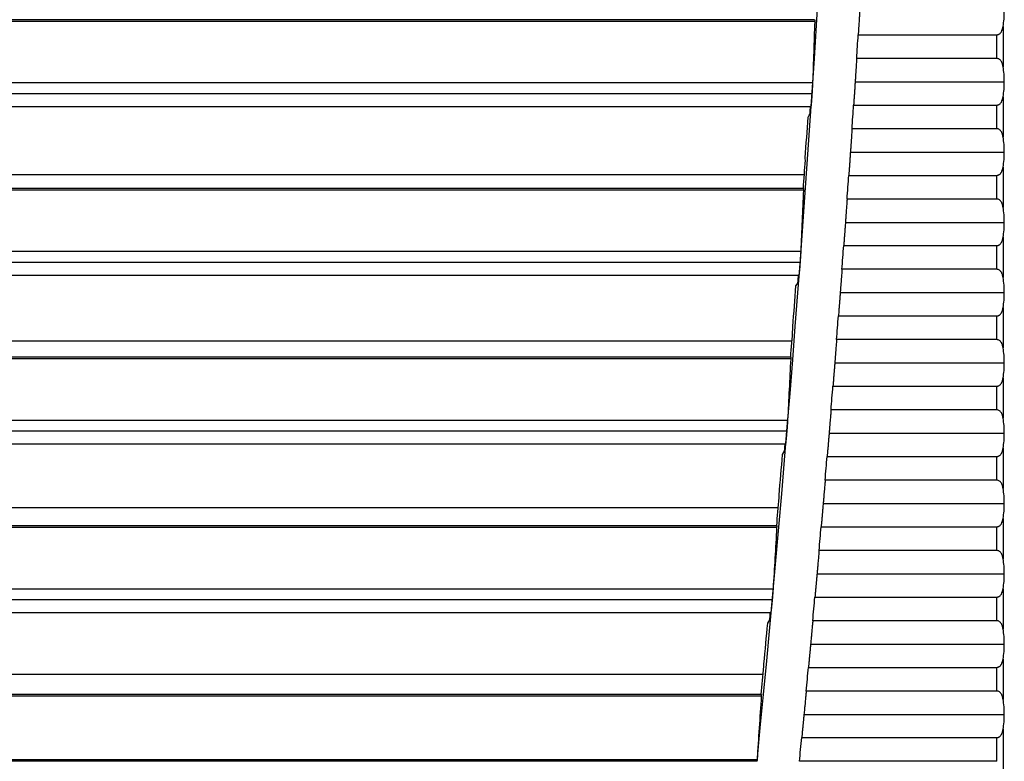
# Model space of a CAD drawing. Header units: millimetres. Extents: x 0 to 1956, y 0 to 1511.
# Tile 22 of 56: x 934 to 1004, y 884 to 937. Entities that reach past the tile are written whole.
import ezdxf

# ---------------------------------------------------------------- set-up
doc = ezdxf.new("R2010")
doc.units = ezdxf.units.MM
doc.header["$LTSCALE"] = 7

msp = doc.modelspace()

# ---------------------------------------------------------------- linework, layer by layer
for p, q in [((990.391, 936.517), (866.771, 936.517)), ((990.388, 936.651), (866.78, 936.651)), ((1003.796, 936.169), (1003.796, 933.299)), ((993.486, 935.576), (1003.336, 935.576)), ((1003.336, 933.893), (1003.336, 935.576)), ((1003.336, 933.893), (993.378, 933.893)), ((993.27, 932.234), (1003.879, 932.234)), ((740.091, 932.172), (990.242, 932.172)), ((990.198, 931.377), (740.136, 931.377)), ((1003.796, 931.169), (1003.796, 928.299)), ((990.119, 930.454), (740.214, 930.454)), ((993.16, 930.576), (1003.336, 930.576)), ((1003.336, 928.893), (1003.336, 930.576)), ((1003.336, 928.893), (993.046, 928.893)), ((992.932, 927.234), (1003.879, 927.234)), ((1003.796, 926.169), (1003.796, 923.299)), ((871.167, 925.643), (989.657, 925.643)), ((992.817, 925.576), (1003.336, 925.576)), ((1003.336, 923.893), (1003.336, 925.576)), ((989.586, 924.517), (866.771, 924.517)), ((989.584, 924.651), (866.78, 924.651)), ((1003.336, 923.893), (992.698, 923.893)), ((992.578, 922.234), (1003.879, 922.234)), ((1003.796, 921.169), (1003.796, 918.299)), ((992.457, 920.576), (1003.336, 920.576)), ((1003.336, 918.893), (1003.336, 920.576)), ((740.931, 920.172), (989.402, 920.172)), ((989.351, 919.377), (740.982, 919.377)), ((989.266, 918.454), (741.067, 918.454)), ((1003.336, 918.893), (992.332, 918.893)), ((992.207, 917.234), (1003.879, 917.234)), ((1003.796, 916.169), (1003.796, 913.299)), ((992.081, 915.576), (1003.336, 915.576)), ((1003.336, 913.893), (1003.336, 915.576)), ((871.167, 913.793), (988.776, 913.793)), ((1003.336, 913.893), (991.95, 913.893)), ((988.685, 912.651), (866.78, 912.651)), ((988.684, 912.517), (866.771, 912.517)), ((991.82, 912.234), (1003.879, 912.234)), ((991.688, 910.576), (1003.336, 910.576)), ((1003.336, 908.893), (1003.336, 910.576)), ((1003.796, 911.169), (1003.796, 908.299)), ((1003.336, 908.893), (991.552, 908.893)), ((741.868, 908.172), (988.466, 908.172)), ((988.408, 907.377), (741.925, 907.377)), ((991.416, 907.234), (1003.879, 907.234)), ((988.315, 906.454), (742.018, 906.454)), ((1003.796, 906.169), (1003.796, 903.299)), ((991.278, 905.576), (1003.336, 905.576)), ((1003.336, 903.893), (1003.336, 905.576)), ((1003.336, 903.893), (991.136, 903.893)), ((990.994, 902.234), (1003.879, 902.234)), ((871.167, 901.943), (987.8, 901.943)), ((1003.796, 901.169), (1003.796, 898.299)), ((987.685, 900.517), (866.771, 900.517)), ((987.688, 900.651), (866.78, 900.651)), ((990.851, 900.576), (1003.336, 900.576)), ((1003.336, 898.893), (1003.336, 900.576)), ((1003.336, 898.893), (990.704, 898.893)), ((990.556, 897.234), (1003.879, 897.234)), ((742.901, 896.172), (987.432, 896.172)), ((1003.796, 896.169), (1003.796, 893.299)), ((987.368, 895.377), (742.965, 895.377)), ((990.407, 895.576), (1003.336, 895.576)), ((1003.336, 893.893), (1003.336, 895.576)), ((987.268, 894.454), (743.065, 894.454)), ((1003.336, 893.893), (990.254, 893.893)), ((990.102, 892.234), (1003.879, 892.234)), ((1003.796, 891.169), (1003.796, 888.299)), ((989.947, 890.576), (1003.336, 890.576)), ((1003.336, 888.893), (1003.336, 890.576)), ((871.167, 890.093), (986.731, 890.093)), ((1003.336, 888.893), (989.788, 888.893)), ((986.59, 888.517), (866.771, 888.517)), ((986.593, 888.651), (866.78, 888.651)), ((989.63, 887.234), (1003.879, 887.234)), ((1003.796, 886.169), (1003.796, 883.299)), ((989.47, 885.576), (1003.336, 885.576)), ((1003.336, 883.893), (1003.336, 885.576)), ((744.042, 884.032), (986.292, 884.032)), ((986.291, 883.898), (744.042, 883.898)), ((1003.336, 883.893), (989.305, 883.893))]:
    msp.add_line(p, q)
at = {"flags": 128}
for points in [[(990.059, 929.954), (990.063, 930.017), (990.067, 930.079), (990.071, 930.142), (990.075, 930.204), (990.08, 930.267), (990.084, 930.329), (990.088, 930.392), (990.092, 930.454)], [(989.92, 929.71), (989.997, 929.847), (990.059, 929.954)], [(989.727, 926.651), (989.724, 926.749), (989.722, 926.827)], [(989.201, 917.954), (989.206, 918.017), (989.21, 918.079), (989.215, 918.142), (989.22, 918.204), (989.224, 918.267), (989.229, 918.329), (989.234, 918.392), (989.239, 918.454)], [(989.06, 917.71), (989.139, 917.847), (989.201, 917.954)], [(988.843, 914.651), (988.841, 914.749), (988.839, 914.827)], [(988.246, 905.954), (988.252, 906.017), (988.257, 906.079), (988.262, 906.142), (988.267, 906.204), (988.272, 906.267), (988.278, 906.329), (988.283, 906.392), (988.288, 906.454)], [(988.103, 905.71), (988.183, 905.847), (988.246, 905.954)], [(987.861, 902.651), (987.86, 902.749), (987.859, 902.827)], [(987.195, 893.954), (987.201, 894.017), (987.206, 894.079), (987.212, 894.142), (987.218, 894.204), (987.223, 894.267), (987.229, 894.329), (987.235, 894.392), (987.241, 894.454)], [(987.05, 893.71), (987.131, 893.847), (987.195, 893.954)], [(986.783, 890.651), (986.782, 890.749), (986.782, 890.827)]]:
    msp.add_lwpolyline(points, dxfattribs=at)
for radius, start, end in [(1500, 354.376187, 6.046372), (1503, 356.299697, 356.364), (1503, 356.108673, 356.17299), (1499.825, 356.021324, 356.131721), (1499.843, 355.938027, 356.014618), (1503, 355.917606, 355.981938), (1503, 355.726493, 355.790841), (1499.825, 355.561664, 355.672125), (1503, 355.535333, 355.599697), (1499.843, 355.478323, 355.554959), (1503, 355.344122, 355.408504), (1499.825, 355.101717, 355.21225), (1503, 355.15286, 355.217259), (1499.843, 355.018326, 355.095014), (1503, 354.961544, 355.025962), (1503, 354.770171, 354.834608), (1499.825, 354.641454, 354.752066), (1499.843, 354.558008, 354.634751), (1503, 354.57874, 354.643197), (1503, 354.387248, 354.451726)]:
    msp.add_arc((-506.489, 1030.893), radius, start, end)
for points, knots in [([(993.59, 937.234), (993.586, 937.174), (993.579, 937.055), (993.568, 936.882), (993.558, 936.718), (993.548, 936.563), (993.539, 936.417), (993.531, 936.281), (993.523, 936.153), (993.515, 936.036), (993.508, 935.927), (993.502, 935.827), (993.496, 935.736), (993.491, 935.653), (993.487, 935.601), (993.486, 935.576)], [0, 0, 0, 0, 0.103229, 0.202074, 0.296535, 0.386612, 0.472304, 0.553612, 0.630536, 0.703075, 0.77123, 0.835, 0.894384, 0.949385, 1, 1, 1, 1]), ([(990.39, 936.651), (990.391, 936.65), (990.392, 936.648), (990.392, 936.637), (990.393, 936.615), (990.392, 936.578), (990.391, 936.537), (990.391, 936.517)], [0, 0, 0, 0, 0.165255, 0.331004, 0.498503, 0.749066, 1, 1, 1, 1]), ([(1003.336, 935.576), (1003.353, 935.577), (1003.389, 935.579), (1003.441, 935.592), (1003.491, 935.612), (1003.55, 935.648), (1003.614, 935.706), (1003.689, 935.809), (1003.756, 935.963), (1003.782, 936.097), (1003.796, 936.169)], [0, 0, 0, 0, 0.06087, 0.121652, 0.184319, 0.250676, 0.369054, 0.500989, 0.728481, 1, 1, 1, 1]), ([(993.378, 933.893), (993.375, 933.847), (993.369, 933.75), (993.358, 933.592), (993.347, 933.415), (993.334, 933.217), (993.319, 932.999), (993.304, 932.762), (993.287, 932.504), (993.276, 932.326), (993.27, 932.234)], [0, 0, 0, 0, 0.093262, 0.195593, 0.306993, 0.427461, 0.556996, 0.695598, 0.843267, 1, 1, 1, 1]), ([(1003.796, 933.299), (1003.789, 933.337), (1003.776, 933.41), (1003.748, 933.511), (1003.714, 933.6), (1003.67, 933.684), (1003.615, 933.762), (1003.538, 933.831), (1003.445, 933.882), (1003.371, 933.889), (1003.336, 933.893)], [0, 0, 0, 0, 0.141663, 0.271565, 0.390457, 0.499316, 0.630916, 0.749123, 0.878286, 1, 1, 1, 1]), ([(993.27, 932.234), (993.266, 932.174), (993.258, 932.056), (993.247, 931.883), (993.236, 931.719), (993.226, 931.564), (993.216, 931.418), (993.207, 931.282), (993.199, 931.154), (993.191, 931.037), (993.183, 930.928), (993.177, 930.828), (993.17, 930.736), (993.165, 930.653), (993.161, 930.601), (993.16, 930.576)], [0, 0, 0, 0, 0.103057, 0.201758, 0.296104, 0.386095, 0.47173, 0.55301, 0.629933, 0.702501, 0.770713, 0.834569, 0.894069, 0.949212, 1, 1, 1, 1]), ([(990.242, 932.172), (990.241, 932.158), (990.24, 932.13), (990.238, 932.081), (990.235, 932.018), (990.231, 931.937), (990.226, 931.838), (990.22, 931.73), (990.213, 931.616), (990.206, 931.498), (990.2, 931.417), (990.198, 931.377)], [0, 0, 0, 0, 0.082846, 0.16626, 0.250842, 0.374257, 0.500071, 0.623714, 0.750307, 0.874416, 1, 1, 1, 1]), ([(990.198, 931.377), (990.196, 931.347), (990.191, 931.286), (990.185, 931.196), (990.179, 931.108), (990.171, 930.994), (990.16, 930.86), (990.149, 930.721), (990.139, 930.605), (990.13, 930.521), (990.123, 930.464), (990.121, 930.458), (990.119, 930.454)], [0, 0, 0, 0, 0.062278, 0.124349, 0.186788, 0.250161, 0.373599, 0.499914, 0.622475, 0.749205, 0.874565, 1, 1, 1, 1]), ([(1003.336, 930.576), (1003.353, 930.577), (1003.389, 930.579), (1003.441, 930.592), (1003.491, 930.612), (1003.55, 930.648), (1003.614, 930.706), (1003.689, 930.809), (1003.756, 930.963), (1003.782, 931.097), (1003.796, 931.169)], [0, 0, 0, 0, 0.0608704, 0.1216521, 0.1843187, 0.2506761, 0.3690545, 0.5009893, 0.7284807, 1, 1, 1, 1]), ([(993.046, 928.893), (993.043, 928.847), (993.036, 928.75), (993.025, 928.592), (993.013, 928.415), (993, 928.218), (992.985, 928), (992.969, 927.762), (992.951, 927.505), (992.939, 927.326), (992.932, 927.234)], [0, 0, 0, 0, 0.093086, 0.195291, 0.306615, 0.427058, 0.556619, 0.695296, 0.84309, 1, 1, 1, 1]), ([(1003.796, 928.299), (1003.789, 928.337), (1003.776, 928.41), (1003.748, 928.511), (1003.714, 928.6), (1003.67, 928.684), (1003.615, 928.762), (1003.538, 928.831), (1003.445, 928.882), (1003.371, 928.889), (1003.336, 928.893)], [0, 0, 0, 0, 0.1416631, 0.2715652, 0.3904567, 0.4993164, 0.6309156, 0.7491233, 0.8782856, 1, 1, 1, 1]), ([(992.932, 927.234), (992.928, 927.174), (992.92, 927.056), (992.908, 926.883), (992.897, 926.72), (992.886, 926.565), (992.876, 926.419), (992.867, 926.283), (992.858, 926.155), (992.849, 926.037), (992.842, 925.928), (992.835, 925.828), (992.828, 925.737), (992.822, 925.653), (992.819, 925.601), (992.817, 925.576)], [0, 0, 0, 0, 0.102903, 0.201476, 0.29572, 0.385634, 0.471218, 0.552471, 0.629395, 0.701988, 0.770251, 0.834184, 0.893787, 0.949058, 1, 1, 1, 1]), ([(1003.336, 925.576), (1003.353, 925.577), (1003.389, 925.579), (1003.441, 925.592), (1003.491, 925.612), (1003.55, 925.648), (1003.614, 925.706), (1003.689, 925.809), (1003.756, 925.963), (1003.782, 926.097), (1003.796, 926.169)], [0, 0, 0, 0, 0.06087, 0.121652, 0.184319, 0.250676, 0.369054, 0.500989, 0.728481, 1, 1, 1, 1]), ([(989.586, 924.651), (989.587, 924.65), (989.588, 924.648), (989.588, 924.637), (989.589, 924.615), (989.588, 924.578), (989.586, 924.537), (989.586, 924.517)], [0, 0, 0, 0, 0.16525, 0.330997, 0.498498, 0.749063, 1, 1, 1, 1]), ([(992.698, 923.893), (992.694, 923.847), (992.687, 923.75), (992.676, 923.593), (992.663, 923.416), (992.649, 923.218), (992.633, 923.001), (992.616, 922.763), (992.598, 922.505), (992.585, 922.326), (992.578, 922.234)], [0, 0, 0, 0, 0.0929247, 0.1950146, 0.3062695, 0.426689, 0.5562725, 0.6950194, 0.8429289, 1, 1, 1, 1]), ([(1003.796, 923.299), (1003.789, 923.337), (1003.776, 923.41), (1003.748, 923.511), (1003.714, 923.6), (1003.67, 923.684), (1003.615, 923.762), (1003.538, 923.831), (1003.445, 923.882), (1003.371, 923.889), (1003.336, 923.893)], [0, 0, 0, 0, 0.141663, 0.271565, 0.390457, 0.499316, 0.630916, 0.749123, 0.878286, 1, 1, 1, 1]), ([(992.578, 922.234), (992.574, 922.178), (992.566, 922.07), (992.555, 921.915), (992.545, 921.776), (992.536, 921.653), (992.528, 921.544), (992.521, 921.451), (992.51, 921.294), (992.494, 921.077), (992.475, 920.812), (992.463, 920.652), (992.457, 920.576)], [0, 0, 0, 0, 0.09656, 0.184739, 0.264538, 0.335955, 0.39899, 0.453643, 0.499914, 0.679257, 0.845953, 1, 1, 1, 1]), ([(1003.336, 920.576), (1003.353, 920.577), (1003.389, 920.579), (1003.441, 920.592), (1003.491, 920.612), (1003.55, 920.648), (1003.614, 920.706), (1003.689, 920.809), (1003.756, 920.963), (1003.782, 921.097), (1003.796, 921.169)], [0, 0, 0, 0, 0.06087, 0.121652, 0.184319, 0.250676, 0.369054, 0.500989, 0.728481, 1, 1, 1, 1]), ([(989.402, 920.172), (989.402, 920.158), (989.4, 920.13), (989.398, 920.081), (989.394, 920.018), (989.39, 919.937), (989.383, 919.838), (989.376, 919.73), (989.369, 919.616), (989.36, 919.498), (989.354, 919.417), (989.351, 919.377)], [0, 0, 0, 0, 0.0828377, 0.1662501, 0.2508367, 0.374254, 0.5000731, 0.623711, 0.7503068, 0.8744138, 1, 1, 1, 1]), ([(989.351, 919.377), (989.349, 919.347), (989.345, 919.286), (989.338, 919.196), (989.331, 919.108), (989.321, 918.994), (989.31, 918.86), (989.297, 918.721), (989.286, 918.605), (989.277, 918.521), (989.27, 918.464), (989.267, 918.458), (989.266, 918.454)], [0, 0, 0, 0, 0.062278, 0.124349, 0.186788, 0.25016, 0.373604, 0.499913, 0.62248, 0.749206, 0.874571, 1, 1, 1, 1]), ([(992.332, 918.893), (992.329, 918.847), (992.322, 918.751), (992.31, 918.593), (992.296, 918.416), (992.281, 918.219), (992.265, 918.001), (992.247, 917.763), (992.228, 917.505), (992.214, 917.326), (992.207, 917.234)], [0, 0, 0, 0, 0.0927762, 0.1947599, 0.3059511, 0.4263493, 0.555954, 0.6947646, 0.8427802, 1, 1, 1, 1]), ([(1003.796, 918.299), (1003.789, 918.337), (1003.776, 918.41), (1003.748, 918.511), (1003.714, 918.6), (1003.67, 918.684), (1003.615, 918.762), (1003.538, 918.831), (1003.445, 918.882), (1003.371, 918.889), (1003.336, 918.893)], [0, 0, 0, 0, 0.141663, 0.271565, 0.390457, 0.499316, 0.630916, 0.749123, 0.878286, 1, 1, 1, 1]), ([(992.207, 917.234), (992.203, 917.178), (992.195, 917.07), (992.183, 916.916), (992.173, 916.777), (992.163, 916.653), (992.155, 916.545), (992.148, 916.452), (992.136, 916.294), (992.119, 916.077), (992.099, 915.812), (992.087, 915.652), (992.081, 915.576)], [0, 0, 0, 0, 0.096305, 0.184314, 0.264028, 0.335445, 0.398565, 0.453388, 0.499914, 0.679212, 0.845908, 1, 1, 1, 1]), ([(1003.336, 915.576), (1003.353, 915.577), (1003.389, 915.579), (1003.441, 915.592), (1003.491, 915.612), (1003.55, 915.648), (1003.614, 915.706), (1003.689, 915.809), (1003.756, 915.963), (1003.782, 916.097), (1003.796, 916.169)], [0, 0, 0, 0, 0.06087, 0.121652, 0.184319, 0.250676, 0.369054, 0.500989, 0.728481, 1, 1, 1, 1]), ([(991.95, 913.893), (991.947, 913.847), (991.939, 913.751), (991.927, 913.593), (991.913, 913.417), (991.897, 913.219), (991.88, 913.002), (991.862, 912.763), (991.841, 912.505), (991.827, 912.326), (991.82, 912.234)], [0, 0, 0, 0, 0.092639, 0.194525, 0.305657, 0.426035, 0.55566, 0.694529, 0.842643, 1, 1, 1, 1]), ([(1003.796, 913.299), (1003.789, 913.337), (1003.776, 913.41), (1003.748, 913.511), (1003.714, 913.6), (1003.67, 913.684), (1003.615, 913.762), (1003.538, 913.831), (1003.445, 913.882), (1003.371, 913.889), (1003.336, 913.893)], [0, 0, 0, 0, 0.141663, 0.271565, 0.390457, 0.499316, 0.630916, 0.749123, 0.878286, 1, 1, 1, 1]), ([(988.686, 912.651), (988.686, 912.65), (988.687, 912.648), (988.688, 912.637), (988.688, 912.615), (988.687, 912.578), (988.685, 912.537), (988.684, 912.517)], [0, 0, 0, 0, 0.165245, 0.330989, 0.498492, 0.749059, 1, 1, 1, 1]), ([(991.82, 912.234), (991.815, 912.178), (991.807, 912.07), (991.795, 911.916), (991.784, 911.778), (991.774, 911.654), (991.765, 911.546), (991.758, 911.452), (991.745, 911.294), (991.728, 911.077), (991.707, 910.812), (991.694, 910.653), (991.688, 910.576)], [0, 0, 0, 0, 0.096076, 0.183932, 0.26357, 0.334987, 0.398183, 0.453159, 0.499914, 0.679172, 0.845868, 1, 1, 1, 1]), ([(1003.336, 910.576), (1003.353, 910.577), (1003.389, 910.579), (1003.441, 910.592), (1003.491, 910.612), (1003.55, 910.648), (1003.614, 910.706), (1003.689, 910.809), (1003.756, 910.963), (1003.782, 911.097), (1003.796, 911.169)], [0, 0, 0, 0, 0.06087, 0.121652, 0.184319, 0.250676, 0.369054, 0.500989, 0.728481, 1, 1, 1, 1]), ([(991.552, 908.893), (991.548, 908.847), (991.54, 908.751), (991.527, 908.594), (991.512, 908.417), (991.496, 908.22), (991.478, 908.002), (991.459, 907.764), (991.438, 907.505), (991.423, 907.326), (991.416, 907.234)], [0, 0, 0, 0, 0.092512, 0.194306, 0.305384, 0.425744, 0.555387, 0.694311, 0.842515, 1, 1, 1, 1]), ([(1003.796, 908.299), (1003.789, 908.337), (1003.776, 908.41), (1003.748, 908.511), (1003.714, 908.6), (1003.67, 908.684), (1003.615, 908.762), (1003.538, 908.831), (1003.445, 908.882), (1003.371, 908.889), (1003.336, 908.893)], [0, 0, 0, 0, 0.141663, 0.271565, 0.390457, 0.499316, 0.630916, 0.749123, 0.878286, 1, 1, 1, 1]), ([(988.466, 908.172), (988.465, 908.158), (988.463, 908.13), (988.46, 908.081), (988.456, 908.018), (988.451, 907.937), (988.444, 907.838), (988.436, 907.73), (988.427, 907.616), (988.418, 907.498), (988.412, 907.417), (988.408, 907.377)], [0, 0, 0, 0, 0.082829, 0.166239, 0.250831, 0.374251, 0.500076, 0.623708, 0.750307, 0.874411, 1, 1, 1, 1]), ([(988.408, 907.377), (988.406, 907.347), (988.401, 907.286), (988.393, 907.196), (988.385, 907.108), (988.375, 906.994), (988.363, 906.86), (988.349, 906.721), (988.337, 906.605), (988.327, 906.521), (988.319, 906.464), (988.317, 906.458), (988.315, 906.454)], [0, 0, 0, 0, 0.0622786, 0.1243503, 0.186789, 0.2501587, 0.373609, 0.499912, 0.6224848, 0.7492068, 0.8745779, 1, 1, 1, 1]), ([(991.416, 907.234), (991.411, 907.178), (991.402, 907.071), (991.389, 906.917), (991.378, 906.778), (991.368, 906.655), (991.359, 906.546), (991.351, 906.452), (991.338, 906.294), (991.32, 906.077), (991.297, 905.812), (991.284, 905.653), (991.278, 905.576)], [0, 0, 0, 0, 0.0958689, 0.1835876, 0.2631557, 0.3345728, 0.3978383, 0.452952, 0.4999136, 0.6791353, 0.8458309, 1, 1, 1, 1]), ([(1003.336, 905.576), (1003.353, 905.577), (1003.389, 905.579), (1003.441, 905.592), (1003.491, 905.612), (1003.55, 905.648), (1003.614, 905.706), (1003.689, 905.809), (1003.756, 905.963), (1003.782, 906.097), (1003.796, 906.169)], [0, 0, 0, 0, 0.06087, 0.121652, 0.184319, 0.250676, 0.369054, 0.500989, 0.728481, 1, 1, 1, 1]), ([(991.136, 903.893), (991.132, 903.847), (991.124, 903.751), (991.11, 903.594), (991.095, 903.417), (991.078, 903.22), (991.06, 903.002), (991.04, 902.764), (991.018, 902.506), (991.002, 902.327), (990.994, 902.234)], [0, 0, 0, 0, 0.0923934, 0.1941035, 0.3051304, 0.4254737, 0.555133, 0.6941077, 0.842397, 1, 1, 1, 1]), ([(1003.796, 903.299), (1003.789, 903.337), (1003.776, 903.41), (1003.748, 903.511), (1003.714, 903.6), (1003.67, 903.684), (1003.615, 903.762), (1003.538, 903.831), (1003.445, 903.882), (1003.371, 903.889), (1003.336, 903.893)], [0, 0, 0, 0, 0.141663, 0.271565, 0.390457, 0.499316, 0.630916, 0.749123, 0.878286, 1, 1, 1, 1]), ([(990.994, 902.234), (990.99, 902.178), (990.98, 902.071), (990.967, 901.918), (990.955, 901.779), (990.945, 901.656), (990.935, 901.547), (990.927, 901.453), (990.913, 901.294), (990.895, 901.077), (990.872, 900.812), (990.858, 900.653), (990.851, 900.576)], [0, 0, 0, 0, 0.095681, 0.183275, 0.26278, 0.334197, 0.397525, 0.452764, 0.499914, 0.679102, 0.845798, 1, 1, 1, 1]), ([(1003.336, 900.576), (1003.353, 900.577), (1003.389, 900.579), (1003.441, 900.592), (1003.491, 900.612), (1003.55, 900.648), (1003.614, 900.706), (1003.689, 900.809), (1003.756, 900.963), (1003.782, 901.097), (1003.796, 901.169)], [0, 0, 0, 0, 0.06087, 0.121652, 0.184319, 0.250676, 0.369054, 0.500989, 0.728481, 1, 1, 1, 1]), ([(987.688, 900.651), (987.689, 900.65), (987.69, 900.648), (987.69, 900.637), (987.69, 900.615), (987.689, 900.578), (987.687, 900.537), (987.685, 900.517)], [0, 0, 0, 0, 0.165238, 0.33098, 0.498486, 0.749055, 1, 1, 1, 1]), ([(990.704, 898.893), (990.699, 898.847), (990.691, 898.751), (990.677, 898.594), (990.661, 898.418), (990.644, 898.221), (990.624, 898.003), (990.603, 897.764), (990.581, 897.506), (990.565, 897.327), (990.556, 897.234)], [0, 0, 0, 0, 0.092283, 0.193914, 0.304894, 0.425221, 0.554896, 0.693918, 0.842286, 1, 1, 1, 1]), ([(1003.796, 898.299), (1003.789, 898.337), (1003.776, 898.41), (1003.748, 898.511), (1003.714, 898.6), (1003.67, 898.684), (1003.615, 898.762), (1003.538, 898.831), (1003.445, 898.882), (1003.371, 898.889), (1003.336, 898.893)], [0, 0, 0, 0, 0.1416631, 0.2715652, 0.3904567, 0.4993164, 0.6309156, 0.7491233, 0.8782856, 1, 1, 1, 1]), ([(990.556, 897.234), (990.551, 897.178), (990.542, 897.071), (990.528, 896.918), (990.516, 896.78), (990.505, 896.656), (990.495, 896.547), (990.486, 896.453), (990.472, 896.294), (990.453, 896.078), (990.429, 895.812), (990.414, 895.653), (990.407, 895.576)], [0, 0, 0, 0, 0.09551, 0.182989, 0.262438, 0.333855, 0.39724, 0.452593, 0.499913, 0.679072, 0.845767, 1, 1, 1, 1]), ([(987.432, 896.172), (987.431, 896.158), (987.429, 896.13), (987.426, 896.08), (987.422, 896.017), (987.416, 895.937), (987.408, 895.838), (987.399, 895.73), (987.389, 895.616), (987.379, 895.497), (987.372, 895.417), (987.368, 895.377)], [0, 0, 0, 0, 0.082819, 0.166228, 0.250825, 0.374248, 0.500079, 0.623705, 0.750308, 0.874409, 1, 1, 1, 1]), ([(1003.336, 895.576), (1003.353, 895.577), (1003.389, 895.579), (1003.441, 895.592), (1003.491, 895.612), (1003.55, 895.648), (1003.614, 895.706), (1003.689, 895.809), (1003.756, 895.963), (1003.782, 896.097), (1003.796, 896.169)], [0, 0, 0, 0, 0.06087, 0.121652, 0.184319, 0.250676, 0.369054, 0.500989, 0.728481, 1, 1, 1, 1]), ([(987.368, 895.377), (987.366, 895.347), (987.36, 895.286), (987.352, 895.196), (987.343, 895.108), (987.332, 894.994), (987.319, 894.86), (987.304, 894.721), (987.291, 894.605), (987.28, 894.521), (987.272, 894.464), (987.269, 894.458), (987.268, 894.454)], [0, 0, 0, 0, 0.062279, 0.124352, 0.18679, 0.250158, 0.373615, 0.499911, 0.62249, 0.749208, 0.874585, 1, 1, 1, 1]), ([(990.254, 893.893), (990.25, 893.847), (990.242, 893.754), (990.228, 893.606), (990.213, 893.447), (990.198, 893.278), (990.18, 893.085), (990.159, 892.853), (990.132, 892.564), (990.112, 892.35), (990.102, 892.234)], [0, 0, 0, 0, 0.092233, 0.188372, 0.288418, 0.392371, 0.500232, 0.634985, 0.801579, 1, 1, 1, 1]), ([(1003.796, 893.299), (1003.789, 893.337), (1003.776, 893.41), (1003.748, 893.511), (1003.714, 893.6), (1003.67, 893.684), (1003.615, 893.762), (1003.538, 893.831), (1003.445, 893.882), (1003.371, 893.889), (1003.336, 893.893)], [0, 0, 0, 0, 0.141663, 0.271565, 0.390457, 0.499316, 0.630916, 0.749123, 0.878286, 1, 1, 1, 1]), ([(990.102, 892.234), (990.096, 892.178), (990.086, 892.071), (990.072, 891.918), (990.059, 891.78), (990.048, 891.657), (990.038, 891.548), (990.029, 891.453), (990.014, 891.295), (989.994, 891.078), (989.969, 890.812), (989.954, 890.653), (989.947, 890.576)], [0, 0, 0, 0, 0.095353, 0.182728, 0.262125, 0.333541, 0.396979, 0.452436, 0.499913, 0.679044, 0.84574, 1, 1, 1, 1]), ([(1003.336, 890.576), (1003.353, 890.577), (1003.389, 890.579), (1003.441, 890.592), (1003.491, 890.612), (1003.55, 890.648), (1003.614, 890.706), (1003.689, 890.809), (1003.756, 890.963), (1003.782, 891.097), (1003.796, 891.169)], [0, 0, 0, 0, 0.0608704, 0.1216521, 0.1843187, 0.2506761, 0.3690545, 0.5009893, 0.7284807, 1, 1, 1, 1]), ([(989.788, 888.893), (989.784, 888.847), (989.775, 888.754), (989.761, 888.606), (989.746, 888.447), (989.73, 888.278), (989.711, 888.085), (989.689, 887.853), (989.662, 887.564), (989.641, 887.351), (989.63, 887.234)], [0, 0, 0, 0, 0.0922115, 0.1883399, 0.288386, 0.39235, 0.5002325, 0.6348343, 0.8014282, 1, 1, 1, 1]), ([(1003.796, 888.299), (1003.789, 888.337), (1003.776, 888.41), (1003.748, 888.511), (1003.714, 888.6), (1003.67, 888.684), (1003.615, 888.762), (1003.538, 888.831), (1003.445, 888.882), (1003.371, 888.889), (1003.336, 888.893)], [0, 0, 0, 0, 0.141663, 0.271565, 0.390457, 0.499316, 0.630916, 0.749123, 0.878286, 1, 1, 1, 1]), ([(986.594, 888.651), (986.594, 888.65), (986.595, 888.648), (986.596, 888.637), (986.595, 888.615), (986.594, 888.578), (986.591, 888.537), (986.59, 888.517)], [0, 0, 0, 0, 0.165231, 0.33097, 0.49848, 0.74905, 1, 1, 1, 1]), ([(989.63, 887.234), (989.625, 887.178), (989.614, 887.072), (989.6, 886.919), (989.586, 886.781), (989.574, 886.657), (989.564, 886.548), (989.555, 886.454), (989.539, 886.295), (989.518, 886.078), (989.493, 885.812), (989.477, 885.653), (989.47, 885.576)], [0, 0, 0, 0, 0.095209, 0.182489, 0.261837, 0.333254, 0.396739, 0.452292, 0.499913, 0.679019, 0.845715, 1, 1, 1, 1]), ([(1003.336, 885.576), (1003.353, 885.577), (1003.389, 885.579), (1003.441, 885.592), (1003.491, 885.612), (1003.55, 885.648), (1003.614, 885.706), (1003.689, 885.809), (1003.756, 885.963), (1003.782, 886.097), (1003.796, 886.169)], [0, 0, 0, 0, 0.06087, 0.121652, 0.184319, 0.250676, 0.369054, 0.500989, 0.728481, 1, 1, 1, 1]), ([(986.292, 884.032), (986.291, 884.018), (986.289, 883.99), (986.287, 883.957), (986.286, 883.926), (986.285, 883.903), (986.287, 883.899), (986.287, 883.898)], [0, 0, 0, 0, 0.166436, 0.332707, 0.500088, 0.74917, 1, 1, 1, 1])]:
    msp.add_open_spline(points, degree=3, knots=knots)
for points in [[(1003.796, 936.169), (1003.85, 936.507), (1003.879, 936.873), (1003.879, 937.234)], [(990.391, 936.517), (990.343, 935.068), (990.294, 933.62), (990.242, 932.172)], [(1003.879, 932.234), (1003.879, 932.595), (1003.85, 932.962), (1003.796, 933.299)], [(1003.796, 931.169), (1003.85, 931.507), (1003.879, 931.873), (1003.879, 932.234)], [(1003.879, 927.234), (1003.879, 927.595), (1003.85, 927.962), (1003.796, 928.299)], [(1003.796, 926.169), (1003.85, 926.507), (1003.879, 926.873), (1003.879, 927.234)], [(989.586, 924.517), (989.527, 923.068), (989.465, 921.62), (989.402, 920.172)], [(1003.879, 922.234), (1003.879, 922.595), (1003.85, 922.962), (1003.796, 923.299)], [(1003.796, 921.169), (1003.85, 921.507), (1003.879, 921.873), (1003.879, 922.234)], [(1003.879, 917.234), (1003.879, 917.595), (1003.85, 917.962), (1003.796, 918.299)], [(1003.796, 916.169), (1003.85, 916.507), (1003.879, 916.873), (1003.879, 917.234)], [(1003.879, 912.234), (1003.879, 912.595), (1003.85, 912.962), (1003.796, 913.299)], [(988.684, 912.517), (988.613, 911.068), (988.54, 909.62), (988.466, 908.172)], [(1003.796, 911.169), (1003.85, 911.507), (1003.879, 911.873), (1003.879, 912.234)], [(1003.879, 907.234), (1003.879, 907.595), (1003.85, 907.962), (1003.796, 908.299)], [(1003.796, 906.169), (1003.85, 906.507), (1003.879, 906.873), (1003.879, 907.234)], [(1003.879, 902.234), (1003.879, 902.595), (1003.85, 902.962), (1003.796, 903.299)], [(1003.796, 901.169), (1003.85, 901.507), (1003.879, 901.873), (1003.879, 902.234)], [(987.685, 900.517), (987.603, 899.068), (987.519, 897.62), (987.432, 896.172)], [(1003.879, 897.234), (1003.879, 897.595), (1003.85, 897.962), (1003.796, 898.299)], [(1003.796, 896.169), (1003.85, 896.507), (1003.879, 896.873), (1003.879, 897.234)], [(1003.879, 892.234), (1003.879, 892.595), (1003.85, 892.962), (1003.796, 893.299)], [(1003.796, 891.169), (1003.85, 891.507), (1003.879, 891.873), (1003.879, 892.234)], [(986.59, 888.517), (986.493, 887.021), (986.393, 885.527), (986.292, 884.032)], [(1003.879, 887.234), (1003.879, 887.595), (1003.85, 887.962), (1003.796, 888.299)], [(1003.796, 886.169), (1003.85, 886.507), (1003.879, 886.873), (1003.879, 887.234)]]:
    msp.add_open_spline(points, degree=3)

doc.saveas('drawing.dxf')
